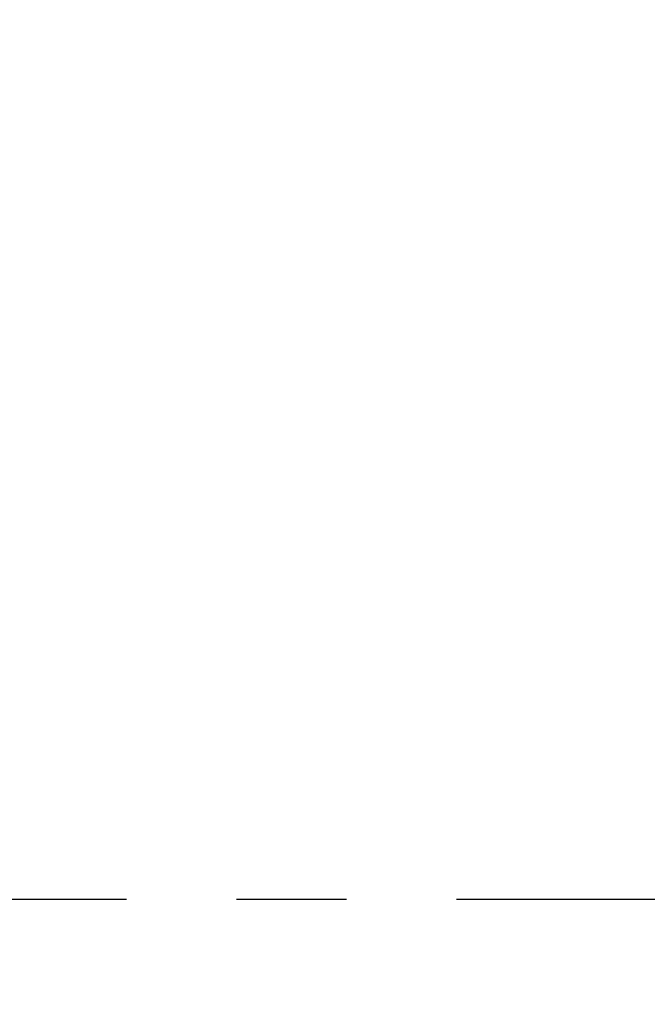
# Model space of a CAD drawing. Header units: millimetres. Extents: x -117 to 182, y -33 to 89.
# Tile 100 of 135: x 134.8 to 137.39, y 33.24 to 37.3. Entities that reach past the tile are written whole.
import ezdxf

# ---------------------------------------------------------------- set-up
doc = ezdxf.new("R2010")
doc.units = ezdxf.units.MM
doc.header["$LTSCALE"] = 1.21
doc.header["$MEASUREMENT"] = 0
doc.header["$PDMODE"] = 3
doc.header["$PDSIZE"] = 0.3125
doc.linetypes.add('CENTER', pattern=[0.6, 0.375, -0.075, 0.075, -0.075])
doc.layers.get('0').update_dxf_attribs({"linetype": 'CONTINUOUS'})
doc.layers.get('DEFPOINTS').update_dxf_attribs({"linetype": 'CONTINUOUS'})
doc.layers.add('Dim', color=3, linetype='CONTINUOUS', lineweight=25)
doc.styles.get("Standard").update_dxf_attribs({"font": 'txt', "width": 0.8})
doc.dimstyles.get("Standard").update_dxf_attribs({"dimtxt": 0.15625, "dimasz": 0.1875, "dimexe": 0.125, "dimexo": 0.0625, "dimgap": 0.09, "dimtad": 0, "dimtih": 1, "dimtoh": 1, "dimzin": 4, "dimdsep": 46, "dimtxsty": 'STANDARD', "dimblk": '_FILLED', "dimblk1": '_FILLED', "dimblk2": '_FILLED', "dimcen": 0.09, "dimazin": 1, "dimtp": 0.01, "dimtm": 0.01, "dimtfac": 1, "dimtofl": 0, "dimtmove": 0, "dimatfit": 3, "dimldrblk": '_FILLED', "dimfxl": 1, "dimtolj": 1, "dimtzin": 4, "dimarcsym": 0})

# ---------------------------------------------------------------- blocks, each defined once
blk = doc.blocks.new('_FILLED')
at = {"color": 0, "linetype": 'ByBlock'}
blk.add_solid([(0, 0), (-1, 0.1667), (-1, -0.1667)], dxfattribs=at)
blk = doc.blocks.new('*D24')
at = {"color": 0, "linetype": 'ByBlock', "lineweight": -2}
for p, q in [((139.2226, 49.9239), (108.6163, 49.9239)), ((108.7413, 49.9239), (108.7413, 37.5972)), ((108.7413, 17.4239), (108.7413, 29.7506)), ((139.2226, 17.4239), (108.6163, 17.4239))]:
    blk.add_line(p, q, dxfattribs=at)
at = {"layer": 'DEFPOINTS', "color": 0, "linetype": 'ByBlock'}
for p in [(139.2851, 49.9239), (139.2851, 17.4239)]:
    blk.add_point(p, dxfattribs=at)
at = {"color": 0, "linetype": 'ByBlock', "lineweight": -2, "xscale": 2, "yscale": 2, "zscale": 2}
for p, rotation in [((108.7413, 49.9239), 90), ((108.7413, 17.4239), 270)]:
    blk.add_blockref('_FILLED', p, dxfattribs=dict(at, rotation=rotation))
at = {"color": 0, "linetype": 'ByBlock', "lineweight": -2, "insert": (108.7413, 33.6739), "char_height": 2.5, "attachment_point": 5, "rotation": 90}
blk.add_mtext('\\A1;32.50', dxfattribs=at)

msp = doc.modelspace()

# ---------------------------------------------------------------- linework, layer by layer
at = {"color": 6, "linetype": 'CENTER', "ltscale": 5}
msp.add_line((118.4563, 33.6739), (168.5061, 33.6739), dxfattribs=at)
at = {"color": 7, "linetype": 'Continuous'}
msp.add_arc((143.8851, 33.6739), 23, 284.05543, 256.50213, dxfattribs=at)

# ---------------------------------------------------------------- dimensions: what is measured, and where the dimension line sits
at = {"layer": 'Dim'}
dim = msp.add_linear_dim(base=(108.7413, 17.4239), p1=(139.2851, 49.9239), p2=(139.2851, 17.4239), angle=90, dimstyle='STANDARD', override={"dimtxt": 2.5, "dimasz": 2, "dimtih": 0, "dimtoh": 0, "dimzin": 0, "dimcen": 0.198, "dimadec": 0, "dimazin": 0, "dimtp": 0, "dimtm": 0, "dimtdec": 4, "dimtzin": 0}, dxfattribs=at)
dim.commit()
dim.dimension.update_dxf_attribs({"geometry": '*D24', "text_midpoint": (108.7413, 33.6739)})

doc.saveas('drawing.dxf')
